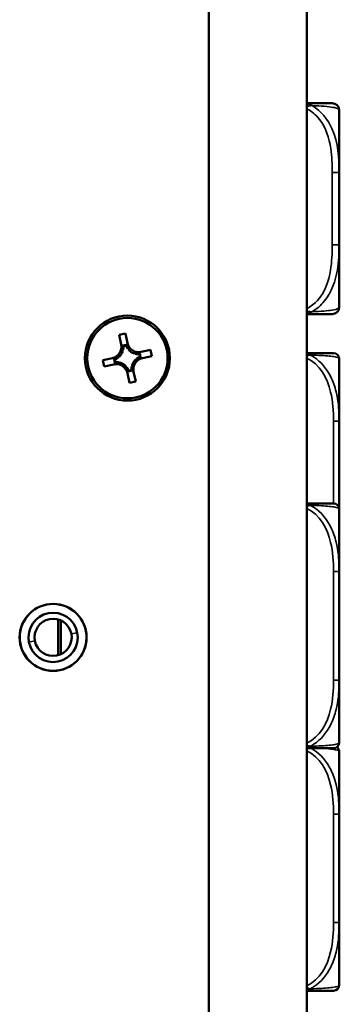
# Model space of a CAD drawing. Header units: inches. Extents: x 23.7 to 69.9, y 6 to 64.2.
# Tile 7 of 158: x 28.4 to 29.3, y 16.6 to 19.4. Entities that reach past the tile are written whole.
import ezdxf

# ---------------------------------------------------------------- set-up
doc = ezdxf.new("R2010")
doc.units = ezdxf.units.IN
doc.header["$MEASUREMENT"] = 0
doc.layers.add('Visible (ANSI)', color=7, linetype='Continuous', lineweight=50)
doc.layers.add('Visible Narrow (ANSI)', color=7, linetype='Continuous', lineweight=35)

msp = doc.modelspace()

# ---------------------------------------------------------------- linework, layer by layer
at = {"layer": 'Visible (ANSI)'}
for p, q in [((28.8896, 23.6118), (28.8896, 8.3718)), ((29.1646, 8.3718), (29.1646, 23.6118)), ((29.2551, 18.9733), (29.2551, 19.1477)), ((29.2551, 18.771), (29.2551, 18.9733)), ((29.2551, 18.5965), (29.2551, 18.771)), ((28.6382, 18.5188), (28.6558, 18.5226)), ((28.6558, 18.5226), (28.6616, 18.4958)), ((28.644, 18.4919), (28.6382, 18.5188)), ((28.6495, 18.4768), (28.6474, 18.4763)), ((28.6587, 18.4909), (28.6487, 18.4887)), ((28.6577, 18.4891), (28.6504, 18.4875)), ((28.665, 18.4802), (28.6629, 18.4797)), ((28.6846, 18.4658), (28.6841, 18.4679)), ((28.6969, 18.4576), (28.6953, 18.465)), ((28.6987, 18.4567), (28.6965, 18.4666)), ((28.6997, 18.4713), (28.7266, 18.4772)), ((28.7266, 18.4772), (28.7304, 18.4596)), ((28.5927, 18.448), (28.6196, 18.4539)), ((28.5965, 18.4304), (28.5927, 18.448)), ((28.6245, 18.4509), (28.6266, 18.441)), ((28.6263, 18.4499), (28.6278, 18.4426)), ((28.6352, 18.4572), (28.6356, 18.4552)), ((28.6385, 18.4418), (28.639, 18.4397)), ((28.6879, 18.4503), (28.6875, 18.4524)), ((28.7304, 18.4596), (28.7035, 18.4537)), ((29.2551, 18.2773), (29.2551, 18.4521)), ((28.6234, 18.4363), (28.5965, 18.4304)), ((28.6581, 18.4274), (28.6602, 18.4279)), ((28.6673, 18.3849), (28.6615, 18.4118)), ((28.6644, 18.4167), (28.6744, 18.4189)), ((28.6654, 18.4185), (28.6727, 18.4201)), ((28.6736, 18.4308), (28.6757, 18.4312)), ((28.6791, 18.4156), (28.6849, 18.3888)), ((28.6849, 18.3888), (28.6673, 18.3849)), ((29.2551, 18.208), (29.2551, 18.2773)), ((29.2551, 18.0313), (29.2551, 18.0426)), ((29.2551, 17.8565), (29.2551, 18.0313)), ((29.2551, 17.7873), (29.2551, 17.8565)), ((28.4677, 17.7223), (28.4677, 17.6221)), ((28.4746, 17.6246), (28.4746, 17.7198)), ((29.2551, 17.5526), (29.2551, 17.6218)), ((29.2551, 17.3778), (29.2551, 17.5526)), ((29.2551, 17.1777), (29.2551, 17.3525)), ((29.2551, 17.1085), (29.2551, 17.1777)), ((29.2551, 16.8738), (29.2551, 16.943)), ((29.2551, 16.699), (29.2551, 16.8738))]:
    msp.add_line(p, q, dxfattribs=at)
for centre, radius in [((28.6616, 18.4538), 0.119), ((28.6616, 18.4538), 0.1125), ((28.4534, 17.6722), 0.0938)]:
    msp.add_circle(centre, radius, dxfattribs=at)
for centre, radius, start, end in [((29.2354, 19.1477), 0.0197, 0, 90), ((29.2354, 18.5965), 0.0197, 270, 0), ((28.6929, 18.5026), 0.032, 192.29, 282.29), ((28.6128, 18.4851), 0.032, 282.29, 12.29), ((28.6128, 18.4851), 0.0377, 314.1747, 340.4053), ((28.6128, 18.4851), 0.0377, 347.2476, 3.6117), ((28.6929, 18.5026), 0.0377, 200.9683, 217.3324), ((28.6929, 18.5026), 0.0377, 224.1747, 250.4053), ((28.6929, 18.5026), 0.0377, 257.2476, 273.6117), ((29.2393, 18.4521), 0.0157, 0, 90), ((28.6128, 18.4851), 0.0377, 290.9683, 307.3324), ((28.6302, 18.405), 0.0377, 77.2476, 93.6117), ((28.6302, 18.405), 0.0377, 44.1747, 70.4053), ((28.7103, 18.4225), 0.0377, 134.1747, 160.4053), ((28.7103, 18.4225), 0.032, 102.29, 192.29), ((28.7103, 18.4225), 0.0377, 110.9683, 127.3324), ((28.6302, 18.405), 0.032, 12.29, 102.29), ((28.6302, 18.405), 0.0377, 20.9683, 37.3324), ((28.7103, 18.4225), 0.0377, 167.2476, 183.6117), ((29.2393, 18.0313), 0.0157, 0, 90), ((28.4534, 17.6722), 0.0935, 10.95, 190.95), ((28.4534, 17.6722), 0.069, 10.95, 190.95), ((28.4534, 17.6722), 0.0521, 10.95, 190.95), ((28.4534, 17.6722), 0.0935, 190.95, 10.95), ((28.4534, 17.6722), 0.069, 190.95, 10.95), ((28.4534, 17.6722), 0.0521, 190.95, 10.95), ((29.2393, 17.3778), 0.0157, 270, 0), ((29.2393, 17.3525), 0.0157, 0, 53.4302), ((29.2393, 16.699), 0.0157, 270, 0)]:
    msp.add_arc(centre, radius, start, end, dxfattribs=at)
for centre, major_axis, start_param, end_param in [((28.6138, 18.4805), (-0.0077, 0.0354), 4.397645, 4.728932), ((28.6939, 18.4979), (0.0077, -0.0354), 4.695846, 5.027133), ((28.6883, 18.5016), (0.0354, 0.0077), 4.397645, 4.728932), ((28.6174, 18.4861), (0.0354, 0.0077), 4.695846, 5.027133), ((28.6349, 18.406), (-0.0354, -0.0077), 4.397645, 4.728932), ((28.7057, 18.4214), (-0.0354, -0.0077), 4.695846, 5.027133), ((28.6292, 18.4096), (-0.0077, 0.0354), 4.695846, 5.027133), ((28.7093, 18.4271), (0.0077, -0.0354), 4.397645, 4.728932)]:
    msp.add_ellipse(centre, major_axis=major_axis, ratio=0.9914, start_param=start_param, end_param=end_param, dxfattribs=at)
for points, knots in [([(29.2354, 19.1674), (29.2354, 19.1674), (29.2345, 19.1674), (29.2306, 19.1674), (29.2254, 19.1674), (29.2149, 19.1674), (29.194, 19.1674), (29.1856, 19.1674), (29.1757, 19.1674), (29.1645, 19.1674)], [0.2569537, 0.2569537, 0.2569537, 0.2569537, 0.4371919, 0.4371919, 0.4371919, 0.6739428, 0.6739428, 0.6739428, 0.7677109, 0.7677109, 0.7677109, 0.7677109]), ([(29.1645, 18.5768), (29.1783, 18.5768), (29.1903, 18.5768), (29.1997, 18.5768), (29.2177, 18.5768), (29.2267, 18.5768), (29.2312, 18.5768), (29.2346, 18.5768), (29.2354, 18.5768), (29.2354, 18.5768)], [-0.7680813, -0.7680813, -0.7680813, -0.7680813, -0.6514613, -0.6514613, -0.6514613, -0.427691, -0.427691, -0.427691, -0.2569517, -0.2569517, -0.2569517, -0.2569517]), ([(29.2393, 18.4678), (29.2393, 18.4678), (29.2393, 18.4678), (29.2392, 18.4678), (29.2386, 18.4678), (29.2348, 18.4678), (29.2228, 18.4678), (29.2122, 18.4678), (29.1943, 18.4678), (29.1687, 18.4678), (29.1673, 18.4678), (29.166, 18.4678), (29.1646, 18.4678)], [0, 0, 0, 0, 0.0272471, 0.0272471, 0.0272471, 0.2790553, 0.2790553, 0.2790553, 0.4988354, 0.4988354, 0.4988354, 0.5106216, 0.5106216, 0.5106216, 0.5106216]), ([(29.2551, 18.0426), (29.2551, 18.043), (29.2551, 18.0434), (29.2551, 18.0599), (29.2549, 18.076), (29.2548, 18.0989), (29.2548, 18.1056), (29.2548, 18.1148), (29.2547, 18.1173), (29.2547, 18.1214), (29.2547, 18.123), (29.2547, 18.1261), (29.2547, 18.1276), (29.2547, 18.1312), (29.2547, 18.1333), (29.2548, 18.1394), (29.2548, 18.1436), (29.2548, 18.1533), (29.2548, 18.1589), (29.255, 18.1787), (29.2551, 18.1927), (29.2551, 18.2072), (29.2551, 18.2076), (29.2551, 18.208)], [-0.416114, -0.416114, -0.416114, -0.416114, -0.4127691, -0.4127691, -0.2896446, -0.2896446, -0.2388934, -0.2388934, -0.2201881, -0.2201881, -0.2080204, -0.2080204, -0.196499, -0.196499, -0.1809939, -0.1809939, -0.149741, -0.149741, -0.1073162, -0.1073162, 0, 0, 0.0033356, 0.0033356, 0.0033356, 0.0033356]), ([(29.2393, 18.0471), (29.2393, 18.0471), (29.2393, 18.0471), (29.2392, 18.0471), (29.2386, 18.0471), (29.2348, 18.0471), (29.2228, 18.0471), (29.2122, 18.0471), (29.1943, 18.0471), (29.1687, 18.0471), (29.1673, 18.0471), (29.166, 18.0471), (29.1646, 18.0471)], [0, 0, 0, 0, 0.0272471, 0.0272471, 0.0272471, 0.2790553, 0.2790553, 0.2790553, 0.4988354, 0.4988354, 0.4988354, 0.5106216, 0.5106216, 0.5106216, 0.5106216]), ([(29.2551, 17.6218), (29.2551, 17.6223), (29.2551, 17.6227), (29.2551, 17.6392), (29.2549, 17.6553), (29.2548, 17.6782), (29.2548, 17.6849), (29.2548, 17.6941), (29.2547, 17.6966), (29.2547, 17.7007), (29.2547, 17.7023), (29.2547, 17.7054), (29.2547, 17.7069), (29.2547, 17.7105), (29.2547, 17.7125), (29.2548, 17.7187), (29.2548, 17.7228), (29.2548, 17.7326), (29.2548, 17.7382), (29.255, 17.7579), (29.2551, 17.772), (29.2551, 17.7865), (29.2551, 17.7869), (29.2551, 17.7873)], [-0.416114, -0.416114, -0.416114, -0.416114, -0.4127691, -0.4127691, -0.2896446, -0.2896446, -0.2388934, -0.2388934, -0.2201881, -0.2201881, -0.2080204, -0.2080204, -0.196499, -0.196499, -0.1809939, -0.1809939, -0.149741, -0.149741, -0.1073162, -0.1073162, 0, 0, 0.0033356, 0.0033356, 0.0033356, 0.0033356]), ([(29.1645, 17.3621), (29.2006, 17.3621), (29.2218, 17.3621), (29.2311, 17.3621), (29.2375, 17.3621), (29.2393, 17.3621), (29.2393, 17.3621)], [-0.5106216, -0.5106216, -0.5106216, -0.5106216, -0.20743, -0.20743, -0.20743, 0, 0, 0, 0]), ([(29.2551, 16.943), (29.2551, 16.9434), (29.2551, 16.9439), (29.2551, 16.9604), (29.2549, 16.9764), (29.2548, 16.9994), (29.2548, 17.0061), (29.2548, 17.0153), (29.2547, 17.0177), (29.2547, 17.0218), (29.2547, 17.0234), (29.2547, 17.0266), (29.2547, 17.0281), (29.2547, 17.0317), (29.2547, 17.0337), (29.2548, 17.0399), (29.2548, 17.044), (29.2548, 17.0537), (29.2548, 17.0593), (29.255, 17.0791), (29.2551, 17.0931), (29.2551, 17.1076), (29.2551, 17.1081), (29.2551, 17.1085)], [-0.416114, -0.416114, -0.416114, -0.416114, -0.4127691, -0.4127691, -0.2896446, -0.2896446, -0.2388934, -0.2388934, -0.2201881, -0.2201881, -0.2080204, -0.2080204, -0.196499, -0.196499, -0.1809939, -0.1809939, -0.149741, -0.149741, -0.1073162, -0.1073162, 0, 0, 0.0033356, 0.0033356, 0.0033356, 0.0033356]), ([(29.1645, 16.6832), (29.2006, 16.6832), (29.2218, 16.6832), (29.2311, 16.6832), (29.2375, 16.6832), (29.2393, 16.6832), (29.2393, 16.6832)], [-0.5106216, -0.5106216, -0.5106216, -0.5106216, -0.20743, -0.20743, -0.20743, 0, 0, 0, 0])]:
    msp.add_open_spline(points, degree=3, knots=knots, dxfattribs=at)
for points in [[(28.6616, 18.4958), (28.6636, 18.4868), (28.6659, 18.4763)], [(28.6483, 18.4725), (28.646, 18.483), (28.644, 18.4919)], [(28.6802, 18.4671), (28.6908, 18.4694), (28.6997, 18.4713)], [(28.6196, 18.4539), (28.6285, 18.4558), (28.639, 18.4581)], [(28.6429, 18.4405), (28.6323, 18.4382), (28.6234, 18.4363)], [(28.7035, 18.4537), (28.6946, 18.4518), (28.6841, 18.4495)], [(28.6615, 18.4118), (28.6595, 18.4207), (28.6573, 18.4313)], [(28.6748, 18.4351), (28.6771, 18.4246), (28.6791, 18.4156)]]:
    msp.add_rational_spline(points, [1, 1.0434797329, 1], degree=2, dxfattribs=at)
for points in [[(28.6487, 18.4887), (28.6496, 18.4881), (28.6504, 18.4875)], [(28.6587, 18.4909), (28.6582, 18.49), (28.6577, 18.4891)], [(28.6965, 18.4666), (28.6959, 18.4658), (28.6953, 18.465)], [(28.6245, 18.4509), (28.6253, 18.4504), (28.6263, 18.4499)], [(28.6266, 18.441), (28.6272, 18.4418), (28.6278, 18.4426)], [(28.6987, 18.4567), (28.6978, 18.4572), (28.6969, 18.4576)], [(28.6644, 18.4167), (28.6649, 18.4176), (28.6654, 18.4185)], [(28.6744, 18.4189), (28.6736, 18.4195), (28.6727, 18.4201)]]:
    msp.add_open_spline(points, degree=2, dxfattribs=at)
at = {"layer": 'Visible Narrow (ANSI)'}
for p, q in [((29.2354, 18.9733), (29.2551, 18.9733)), ((29.2354, 18.9733), (29.2354, 18.771)), ((29.2354, 18.771), (29.2551, 18.771)), ((29.2551, 18.2773), (29.2393, 18.2773)), ((29.2393, 18.2773), (29.2393, 18.0471)), ((29.2551, 17.8565), (29.2393, 17.8565)), ((29.2393, 17.8565), (29.2393, 17.5526)), ((28.5212, 17.6853), (28.5046, 17.6821)), ((28.4023, 17.6623), (28.3857, 17.6591)), ((29.2551, 17.5526), (29.2393, 17.5526)), ((29.2551, 17.1777), (29.2393, 17.1777)), ((29.2393, 17.1777), (29.2393, 16.8738)), ((29.2551, 16.8738), (29.2393, 16.8738))]:
    msp.add_line(p, q, dxfattribs=at)
for points, knots in [([(29.1791, 19.1605), (29.1777, 19.1614), (29.1762, 19.1621), (29.173, 19.1636), (29.1713, 19.1643), (29.1685, 19.1652), (29.1675, 19.1655), (29.1659, 19.1659), (29.1653, 19.166), (29.1647, 19.1662), (29.1646, 19.1662), (29.1646, 19.1662)], [-0.00023197, -0.00023197, -0.00023197, -0.00023197, 0.00913095, 0.00913095, 0.01983142, 0.01983142, 0.02651922, 0.02651922, 0.02986312, 0.02986312, 0.03037462, 0.03037462, 0.03037462, 0.03037462]), ([(29.1646, 19.1588), (29.1646, 19.1588), (29.1647, 19.1589), (29.1653, 19.159), (29.1659, 19.1591), (29.1675, 19.1594), (29.1685, 19.1596), (29.1713, 19.1601), (29.173, 19.1603), (29.1762, 19.1605), (29.1777, 19.1606), (29.1791, 19.1605)], [-0.03037462, -0.03037462, -0.03037462, -0.03037462, -0.02986312, -0.02986312, -0.02651922, -0.02651922, -0.01983142, -0.01983142, -0.00913095, -0.00913095, 0.00023197, 0.00023197, 0.00023197, 0.00023197]), ([(29.1791, 19.1605), (29.192, 19.1601), (29.2039, 19.1594), (29.2341, 19.1569), (29.2448, 19.1547), (29.2541, 19.1508), (29.2554, 19.1491), (29.2551, 19.1477)], [-0.7478145, -0.7478145, -0.7478145, -0.7478145, -0.6493253, -0.6493253, -0.427691, -0.427691, -0.2569537, -0.2569537, -0.2569537, -0.2569537]), ([(29.2551, 18.9733), (29.2552, 19.0137), (29.2524, 19.0561), (29.2232, 19.1218), (29.2048, 19.1462), (29.1791, 19.1605)], [0.2569517, 0.2569517, 0.2569517, 0.2569517, 0.5559983, 0.5559983, 0.7482818, 0.7482818, 0.7482818, 0.7482818]), ([(29.1645, 19.1514), (29.1783, 19.1448), (29.1903, 19.1344), (29.1997, 19.1221), (29.2177, 19.0987), (29.2267, 19.0696), (29.2312, 19.0405), (29.2346, 19.0183), (29.2354, 18.9957), (29.2354, 18.9733)], [-0.7680813, -0.7680813, -0.7680813, -0.7680813, -0.6514613, -0.6514613, -0.6514613, -0.427691, -0.427691, -0.427691, -0.2569517, -0.2569517, -0.2569517, -0.2569517]), ([(29.2354, 18.771), (29.2354, 18.7473), (29.2345, 18.7233), (29.2306, 18.7), (29.2254, 18.6693), (29.2149, 18.6384), (29.194, 18.6152), (29.1856, 18.606), (29.1757, 18.5982), (29.1645, 18.5928)], [0.2569537, 0.2569537, 0.2569537, 0.2569537, 0.4371919, 0.4371919, 0.4371919, 0.6739428, 0.6739428, 0.6739428, 0.7677109, 0.7677109, 0.7677109, 0.7677109]), ([(29.1791, 18.5837), (29.192, 18.5914), (29.2039, 18.6014), (29.2341, 18.6384), (29.2448, 18.6701), (29.2541, 18.7244), (29.2554, 18.7476), (29.2551, 18.771)], [-0.7478145, -0.7478145, -0.7478145, -0.7478145, -0.6493253, -0.6493253, -0.427691, -0.427691, -0.2569537, -0.2569537, -0.2569537, -0.2569537]), ([(29.1791, 18.5837), (29.1777, 18.5837), (29.1762, 18.5837), (29.173, 18.584), (29.1713, 18.5842), (29.1685, 18.5846), (29.1675, 18.5848), (29.1659, 18.5851), (29.1653, 18.5852), (29.1647, 18.5854), (29.1646, 18.5854), (29.1646, 18.5854)], [-0.00023197, -0.00023197, -0.00023197, -0.00023197, 0.00913095, 0.00913095, 0.01983142, 0.01983142, 0.02651922, 0.02651922, 0.02986312, 0.02986312, 0.03037462, 0.03037462, 0.03037462, 0.03037462]), ([(29.1646, 18.578), (29.1646, 18.5781), (29.1647, 18.5781), (29.1653, 18.5782), (29.1659, 18.5783), (29.1675, 18.5788), (29.1685, 18.5791), (29.1713, 18.58), (29.173, 18.5807), (29.1762, 18.5821), (29.1777, 18.5829), (29.1791, 18.5837)], [-0.03037462, -0.03037462, -0.03037462, -0.03037462, -0.02986312, -0.02986312, -0.02651922, -0.02651922, -0.01983142, -0.01983142, -0.00913095, -0.00913095, 0.00023197, 0.00023197, 0.00023197, 0.00023197]), ([(29.2551, 18.5965), (29.2552, 18.5941), (29.2524, 18.5908), (29.2232, 18.5862), (29.2048, 18.5846), (29.1791, 18.5837)], [0.2569517, 0.2569517, 0.2569517, 0.2569517, 0.5559983, 0.5559983, 0.7482818, 0.7482818, 0.7482818, 0.7482818]), ([(29.1734, 18.4625), (29.1726, 18.4631), (29.1718, 18.4637), (29.1701, 18.4647), (29.1691, 18.4652), (29.1676, 18.4659), (29.167, 18.4662), (29.1661, 18.4665), (29.1658, 18.4666), (29.1652, 18.4668), (29.1649, 18.4669), (29.1646, 18.467)], [-0.00012419, -0.00012419, -0.00012419, -0.00012419, 0.00449537, 0.00449537, 0.00977487, 0.00977487, 0.01307456, 0.01307456, 0.0147244, 0.0147244, 0.01647902, 0.01647902, 0.01647902, 0.01647902]), ([(29.1645, 18.4538), (29.2006, 18.4373), (29.2218, 18.3976), (29.2311, 18.3589), (29.2375, 18.3323), (29.2393, 18.3045), (29.2393, 18.2773)], [-0.5106216, -0.5106216, -0.5106216, -0.5106216, -0.20743, -0.20743, -0.20743, 0, 0, 0, 0]), ([(29.1646, 18.4592), (29.1649, 18.4594), (29.1652, 18.4596), (29.1658, 18.4599), (29.1661, 18.46), (29.167, 18.4604), (29.1676, 18.4607), (29.1691, 18.4613), (29.1701, 18.4616), (29.1718, 18.4621), (29.1726, 18.4624), (29.1734, 18.4625)], [-0.01647902, -0.01647902, -0.01647902, -0.01647902, -0.0147244, -0.0147244, -0.01307456, -0.01307456, -0.00977487, -0.00977487, -0.00449537, -0.00449537, 0.00012419, 0.00012419, 0.00012419, 0.00012419]), ([(29.2551, 18.2773), (29.2551, 18.281), (29.255, 18.2848), (29.2544, 18.3121), (29.2522, 18.3363), (29.2428, 18.3742), (29.2379, 18.3882), (29.2204, 18.4234), (29.2047, 18.4436), (29.1802, 18.459), (29.1768, 18.4608), (29.1734, 18.4625)], [0, 0, 0, 0, 0.0278591, 0.0278591, 0.201273, 0.201273, 0.3066357, 0.3066357, 0.475216, 0.475216, 0.5007189, 0.5007189, 0.5007189, 0.5007189]), ([(29.1734, 18.4625), (29.1768, 18.4624), (29.1802, 18.4623), (29.2047, 18.4615), (29.2204, 18.4604), (29.2379, 18.4585), (29.2428, 18.4576), (29.2522, 18.4554), (29.2544, 18.454), (29.255, 18.4525), (29.2551, 18.4523), (29.2551, 18.4521)], [-0.5007189, -0.5007189, -0.5007189, -0.5007189, -0.475216, -0.475216, -0.3066357, -0.3066357, -0.201273, -0.201273, -0.0278591, -0.0278591, 0, 0, 0, 0]), ([(29.1645, 18.0331), (29.2006, 18.0166), (29.2218, 17.9769), (29.2311, 17.9382), (29.2375, 17.9116), (29.2393, 17.8838), (29.2393, 17.8565)], [-0.5106216, -0.5106216, -0.5106216, -0.5106216, -0.20743, -0.20743, -0.20743, 0, 0, 0, 0]), ([(29.1734, 18.0418), (29.1726, 18.0424), (29.1718, 18.0429), (29.1701, 18.044), (29.1691, 18.0445), (29.1676, 18.0452), (29.167, 18.0454), (29.1661, 18.0458), (29.1658, 18.0459), (29.1652, 18.0461), (29.1649, 18.0462), (29.1646, 18.0463)], [-0.00012419, -0.00012419, -0.00012419, -0.00012419, 0.00449537, 0.00449537, 0.00977487, 0.00977487, 0.01307456, 0.01307456, 0.0147244, 0.0147244, 0.01647902, 0.01647902, 0.01647902, 0.01647902]), ([(29.1646, 18.0385), (29.1649, 18.0387), (29.1652, 18.0389), (29.1658, 18.0391), (29.1661, 18.0393), (29.167, 18.0397), (29.1676, 18.0399), (29.1691, 18.0406), (29.1701, 18.0409), (29.1718, 18.0414), (29.1726, 18.0416), (29.1734, 18.0418)], [-0.01647902, -0.01647902, -0.01647902, -0.01647902, -0.0147244, -0.0147244, -0.01307456, -0.01307456, -0.00977487, -0.00977487, -0.00449537, -0.00449537, 0.00012419, 0.00012419, 0.00012419, 0.00012419]), ([(29.2551, 17.8565), (29.2551, 17.8603), (29.255, 17.8641), (29.2544, 17.8914), (29.2522, 17.9156), (29.2428, 17.9534), (29.2379, 17.9675), (29.2204, 18.0027), (29.2047, 18.0228), (29.1802, 18.0383), (29.1768, 18.0401), (29.1734, 18.0418)], [0, 0, 0, 0, 0.0278591, 0.0278591, 0.201273, 0.201273, 0.3066357, 0.3066357, 0.475216, 0.475216, 0.5007189, 0.5007189, 0.5007189, 0.5007189]), ([(29.1734, 18.0418), (29.1768, 18.0417), (29.1802, 18.0416), (29.2047, 18.0408), (29.2204, 18.0397), (29.2379, 18.0377), (29.2428, 18.0369), (29.2522, 18.0347), (29.2544, 18.0333), (29.255, 18.0318), (29.2551, 18.0316), (29.2551, 18.0313)], [-0.5007189, -0.5007189, -0.5007189, -0.5007189, -0.475216, -0.475216, -0.3066357, -0.3066357, -0.201273, -0.201273, -0.0278591, -0.0278591, 0, 0, 0, 0]), ([(29.2393, 17.5526), (29.2393, 17.5254), (29.2375, 17.4975), (29.2311, 17.471), (29.2218, 17.4322), (29.2006, 17.3926), (29.1645, 17.3761)], [3.9382945, 3.9382945, 3.9382945, 3.9382945, 4.1457245, 4.1457245, 4.1457245, 4.4489161, 4.4489161, 4.4489161, 4.4489161]), ([(29.1734, 17.3673), (29.1768, 17.369), (29.1802, 17.3709), (29.2047, 17.3863), (29.2204, 17.4064), (29.2379, 17.4417), (29.2428, 17.4557), (29.2522, 17.4936), (29.2544, 17.5177), (29.255, 17.5451), (29.2551, 17.5489), (29.2551, 17.5526)], [-4.4390134, -4.4390134, -4.4390134, -4.4390134, -4.4135105, -4.4135105, -4.2449302, -4.2449302, -4.1395675, -4.1395675, -3.9661536, -3.9661536, -3.9382945, -3.9382945, -3.9382945, -3.9382945]), ([(29.1734, 17.3673), (29.1726, 17.3675), (29.1718, 17.3677), (29.1701, 17.3683), (29.1691, 17.3686), (29.1676, 17.3692), (29.167, 17.3695), (29.1661, 17.3699), (29.1658, 17.37), (29.1652, 17.3703), (29.1649, 17.3705), (29.1646, 17.3706)], [-0.00012419, -0.00012419, -0.00012419, -0.00012419, 0.00449537, 0.00449537, 0.00977487, 0.00977487, 0.01307456, 0.01307456, 0.0147244, 0.0147244, 0.01647902, 0.01647902, 0.01647902, 0.01647902]), ([(29.1646, 17.3629), (29.1649, 17.363), (29.1652, 17.3631), (29.1658, 17.3633), (29.1661, 17.3634), (29.167, 17.3637), (29.1676, 17.364), (29.1691, 17.3647), (29.1701, 17.3652), (29.1718, 17.3662), (29.1726, 17.3668), (29.1734, 17.3673)], [-0.01647902, -0.01647902, -0.01647902, -0.01647902, -0.0147244, -0.0147244, -0.01307456, -0.01307456, -0.00977487, -0.00977487, -0.00449537, -0.00449537, 0.00012419, 0.00012419, 0.00012419, 0.00012419]), ([(29.2551, 17.3778), (29.2551, 17.3776), (29.255, 17.3774), (29.2544, 17.3759), (29.2522, 17.3744), (29.2428, 17.3722), (29.2379, 17.3714), (29.2204, 17.3694), (29.2047, 17.3683), (29.1802, 17.3675), (29.1768, 17.3674), (29.1734, 17.3673)], [0, 0, 0, 0, 0.0278591, 0.0278591, 0.201273, 0.201273, 0.3066357, 0.3066357, 0.475216, 0.475216, 0.5007189, 0.5007189, 0.5007189, 0.5007189]), ([(29.1645, 17.3542), (29.2006, 17.3377), (29.2218, 17.2981), (29.2311, 17.2593), (29.2375, 17.2328), (29.2393, 17.2049), (29.2393, 17.1777)], [-0.5106216, -0.5106216, -0.5106216, -0.5106216, -0.20743, -0.20743, -0.20743, 0, 0, 0, 0]), ([(29.1646, 17.3597), (29.1649, 17.3599), (29.1652, 17.36), (29.1658, 17.3603), (29.1661, 17.3605), (29.167, 17.3609), (29.1676, 17.3611), (29.1688, 17.3616), (29.1695, 17.3618), (29.1702, 17.3621)], [-0.01647902, -0.01647902, -0.01647902, -0.01647902, -0.0147244, -0.0147244, -0.01307456, -0.01307456, -0.00977487, -0.00977487, -0.00612133, -0.00612133, -0.00612133, -0.00612133]), ([(29.2551, 17.1777), (29.2551, 17.1815), (29.255, 17.1852), (29.2544, 17.2126), (29.2522, 17.2368), (29.2428, 17.2746), (29.2379, 17.2887), (29.2204, 17.3239), (29.2047, 17.344), (29.1808, 17.3591), (29.178, 17.3606), (29.1753, 17.3621)], [0, 0, 0, 0, 0.0278591, 0.0278591, 0.201273, 0.201273, 0.3066357, 0.3066357, 0.475216, 0.475216, 0.4961416, 0.4961416, 0.4961416, 0.4961416]), ([(29.1989, 17.3621), (29.2125, 17.3614), (29.2232, 17.3606), (29.2379, 17.3589), (29.2428, 17.3581), (29.2522, 17.3559), (29.2544, 17.3544), (29.255, 17.3529), (29.2551, 17.3527), (29.2551, 17.3525)], [-0.4313533, -0.4313533, -0.4313533, -0.4313533, -0.3066357, -0.3066357, -0.201273, -0.201273, -0.0278591, -0.0278591, 0, 0, 0, 0]), ([(29.2393, 16.8738), (29.2393, 16.8466), (29.2375, 16.8187), (29.2311, 16.7922), (29.2218, 16.7534), (29.2006, 16.7138), (29.1645, 16.6973)], [3.9382945, 3.9382945, 3.9382945, 3.9382945, 4.1457245, 4.1457245, 4.1457245, 4.4489161, 4.4489161, 4.4489161, 4.4489161]), ([(29.1734, 16.6885), (29.1768, 16.6902), (29.1802, 16.692), (29.2047, 16.7075), (29.2204, 16.7276), (29.2379, 16.7628), (29.2428, 16.7769), (29.2522, 16.8147), (29.2544, 16.8389), (29.255, 16.8663), (29.2551, 16.87), (29.2551, 16.8738)], [-4.4390134, -4.4390134, -4.4390134, -4.4390134, -4.4135105, -4.4135105, -4.2449302, -4.2449302, -4.1395675, -4.1395675, -3.9661536, -3.9661536, -3.9382945, -3.9382945, -3.9382945, -3.9382945]), ([(29.1734, 16.6885), (29.1726, 16.6887), (29.1718, 16.6889), (29.1701, 16.6894), (29.1691, 16.6898), (29.1676, 16.6904), (29.167, 16.6906), (29.1661, 16.691), (29.1658, 16.6912), (29.1652, 16.6915), (29.1649, 16.6916), (29.1646, 16.6918)], [-0.00012419, -0.00012419, -0.00012419, -0.00012419, 0.00449537, 0.00449537, 0.00977487, 0.00977487, 0.01307456, 0.01307456, 0.0147244, 0.0147244, 0.01647902, 0.01647902, 0.01647902, 0.01647902]), ([(29.1646, 16.6841), (29.1649, 16.6841), (29.1652, 16.6842), (29.1658, 16.6844), (29.1661, 16.6846), (29.167, 16.6849), (29.1676, 16.6851), (29.1691, 16.6858), (29.1701, 16.6863), (29.1718, 16.6874), (29.1726, 16.6879), (29.1734, 16.6885)], [-0.01647902, -0.01647902, -0.01647902, -0.01647902, -0.0147244, -0.0147244, -0.01307456, -0.01307456, -0.00977487, -0.00977487, -0.00449537, -0.00449537, 0.00012419, 0.00012419, 0.00012419, 0.00012419]), ([(29.2551, 16.699), (29.2551, 16.6988), (29.255, 16.6986), (29.2544, 16.697), (29.2522, 16.6956), (29.2428, 16.6934), (29.2379, 16.6926), (29.2204, 16.6906), (29.2047, 16.6895), (29.1802, 16.6887), (29.1768, 16.6886), (29.1734, 16.6885)], [0, 0, 0, 0, 0.0278591, 0.0278591, 0.201273, 0.201273, 0.3066357, 0.3066357, 0.475216, 0.475216, 0.5007189, 0.5007189, 0.5007189, 0.5007189])]:
    msp.add_open_spline(points, degree=3, knots=knots, dxfattribs=at)

doc.saveas('drawing.dxf')
